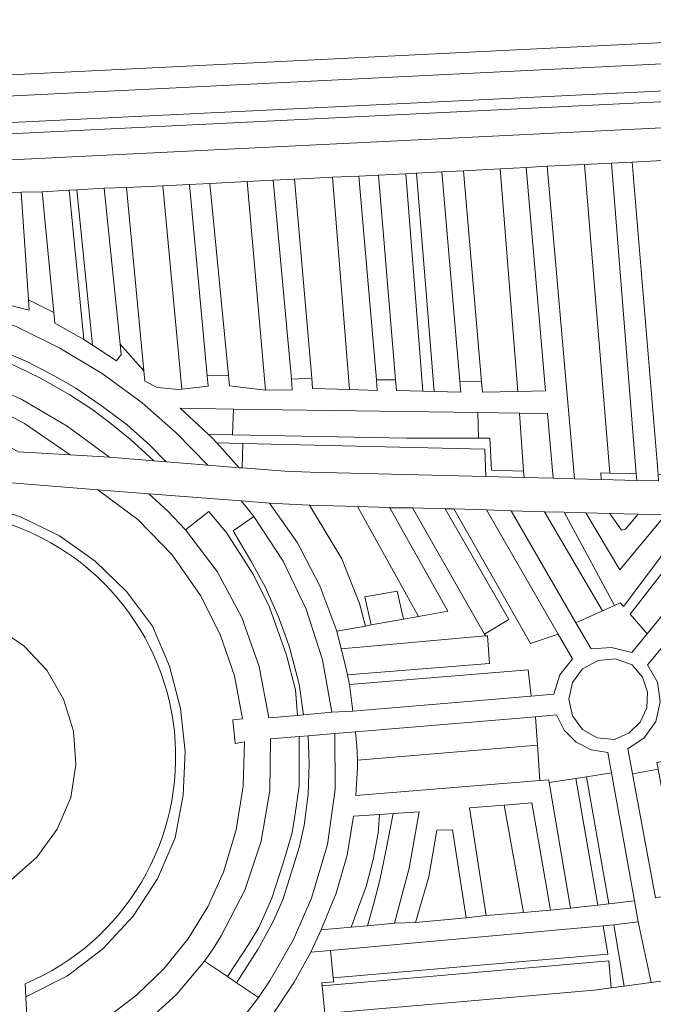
# Model space of a CAD drawing. Header units: metres. Extents: x 140853 to 145288, y 474558 to 480269.
# Tile 254 of 256: x 143736 to 143796, y 478835 to 478928. Entities that reach past the tile are written whole.
import ezdxf

# ---------------------------------------------------------------- set-up
doc = ezdxf.new("R2010")
doc.units = ezdxf.units.M
doc.header["$MEASUREMENT"] = 0
for name, color, linetype, lineweight in [('B-WE-GR-BEPLANTING_CULTUUR_BOSPLANTSOEN-G', 90, 'GR-PLANTSOEN', 18), ('B-WE-GR-BEPLANTING_CULTUUR_HEESTERS-G', 90, 'Continuous', 18), ('B-WE-GR-BEPLANTING_CULTUUR_VASTE PLANTENVAK-G', 90, 'Continuous', 18), ('B-WE-GR-GRAS_KRUIDENRIJK-G', 80, 'Continuous', 18), ('B-WE-GR-GROENVOORZIENING-G', 80, 'Continuous', 18), ('B-WE-VH-ONVERHARD-G', 252, 'Continuous', 18), ('B-WE-VH-VERHARDING_ASFALT-G', 252, 'Continuous', 18), ('B-WE-VH-VERHARDING_GESLOTEN-G', 7, 'Continuous', 18)]:
    doc.layers.add(name, color=color, linetype=linetype, lineweight=lineweight)
doc.linetypes.add('GR-PLANTSOEN', pattern='A,0,[179,NLCS.shx,S=2,R=0,X=0,Y=0],-4', length=4)

msp = doc.modelspace()

# ---------------------------------------------------------------- linework, layer by layer
at = {"layer": 'B-WE-GR-BEPLANTING_CULTUUR_BOSPLANTSOEN-G', "ltscale": 0.2, "flags": 128}
msp.add_lwpolyline([(143839.13, 478934.57), (143798.346, 478932.597), (143752.719, 478930.184), (143738.605, 478929.438), (143708.01, 478927.981), (143659.155, 478925.431), (143601.586, 478922.733), (143601.828, 478917.027), (143601.759, 478916.487), (143839.195, 478928.205), (143839.371, 478927.73), (143841.714, 478928.603), (143846.49, 478930.366), (143844.836, 478934.846), (143839.13, 478934.57)], close=True, dxfattribs=at)
at = {"layer": 'B-WE-GR-BEPLANTING_CULTUUR_HEESTERS-G', "ltscale": 0.2, "flags": 128}
for points in [[(143797.327, 478914.958), (143793.865, 478914.779), (143796.317, 478885.139), (143799.71, 478885.058), (143797.327, 478914.958)], [(143775.059, 478893.011), (143773.383, 478913.716), (143772.392, 478913.665), (143773.991, 478893.037), (143775.059, 478893.011)], [(143791.748, 478885.249), (143789.34, 478914.549), (143785.78, 478914.375), (143788.393, 478884.714), (143790.931, 478884.65), (143790.892, 478885.269), (143791.748, 478885.249)], [(143753.77, 478912.753), (143755.555, 478894.539), (143755.653, 478893.544), (143759.074, 478893.131), (143757.334, 478912.933), (143753.77, 478912.753)], [(143742.65, 478897.397), (143741.148, 478912.144), (143740.444, 478912.1), (143741.812, 478897.933), (143742.65, 478897.397)], [(143748.472, 478886.417), (143749.653, 478886.321), (143748.128, 478887.887), (143745.925, 478889.845), (143743.478, 478891.67), (143741.079, 478893.316), (143739.121, 478894.429), (143736.478, 478895.808), (143733.786, 478896.965), (143731.079, 478897.994), (143731.159, 478897.093), (143732.659, 478896.565), (143735.45, 478895.363), (143737.701, 478894.251), (143740.492, 478892.693), (143742.694, 478891.269), (143744.261, 478890.068), (143746.219, 478888.466), (143748.472, 478886.417)], [(143755.931, 478888.891), (143756.023, 478891.337), (143750.979, 478891.409), (143753.636, 478888.945), (143755.931, 478888.891)], [(143779.282, 478888.583), (143780.355, 478888.559), (143780.503, 478885.519), (143783.562, 478885.445), (143783.167, 478890.949), (143779.202, 478891.006), (143779.282, 478888.583)], [(143756.577, 478885.771), (143756.835, 478885.751), (143756.899, 478888.06), (143754.433, 478888.117), (143756.577, 478885.771)], [(143756.75, 478882.613), (143747.983, 478883.281), (143749.8, 478881.648), (143751.487, 478879.882), (143753.696, 478881.623), (143755.391, 478879.544), (143757.933, 478875.615), (143759.458, 478872.534), (143761.068, 478867.989), (143761.915, 478864.677), (143762.087, 478862.25), (143762.676, 478862.301), (143762.254, 478865.216), (143761.322, 478868.836), (143760.305, 478871.609), (143759.034, 478874.459), (143757.679, 478876.924), (143755.985, 478879.774), (143757.946, 478881.134), (143757.356, 478881.883), (143756.75, 478882.613)], [(143779.845, 478869.982), (143779.94, 478869.816), (143780.12, 478869.821), (143780.329, 478867.189), (143766.85, 478866.107), (143767.022, 478865.191), (143783.984, 478866.586), (143784.274, 478864.087), (143786.441, 478864.269), (143786.995, 478866.12), (143788.193, 478867.635), (143786.845, 478869.973), (143784.215, 478869.093), (143776.944, 478881.849), (143776.1, 478881.874), (143782.144, 478871.348), (143779.845, 478869.982)], [(143787.421, 478881.542), (143785.528, 478881.59), (143791.045, 478872.187), (143792.181, 478872.702), (143787.421, 478881.542)], [(143795.268, 478870.011), (143793.663, 478871.874), (143800.917, 478881.19), (143799.513, 478881.229), (143793.049, 478872.586), (143792.734, 478872.952), (143792.181, 478872.702), (143791.045, 478872.187), (143788.522, 478871.045), (143789.953, 478868.57), (143791.913, 478868.706), (143793.823, 478868.242), (143795.268, 478870.011)], [(143791.753, 478881.424), (143792.849, 478879.855), (143793.237, 478879.945), (143794.429, 478881.36), (143791.753, 478881.424)], [(143796.325, 478857.153), (143796.191, 478857.801), (143798.816, 478858.325), (143798.459, 478860.425), (143798.522, 478861.307), (143798.69, 478862.189), (143799.026, 478863.07), (143799.592, 478864.015), (143800.264, 478864.75), (143798.249, 478866.577), (143798.795, 478867.228), (143796.759, 478868.784), (143795.327, 478867.049), (143796.259, 478865.403), (143796.526, 478863.531), (143796.09, 478861.69), (143795.013, 478860.136), (143793.442, 478859.082), (143793.881, 478856.708), (143796.325, 478857.153)], [(143792.292, 478867.614), (143790.617, 478867.481), (143789.146, 478866.669), (143788.189, 478865.373), (143787.849, 478863.798), (143788.185, 478862.222), (143789.139, 478860.923), (143790.542, 478860.131), (143792.147, 478859.985), (143793.536, 478860.558), (143794.617, 478861.601), (143795.24, 478862.968), (143795.318, 478864.469), (143794.84, 478865.893), (143793.872, 478867.042), (143792.292, 478867.614)], [(143784.866, 478859.426), (143785.096, 478856.065), (143785.952, 478856.134), (143785.992, 478855.9), (143788.507, 478856.28), (143789.524, 478856.433), (143791.904, 478856.793), (143791.552, 478858.746), (143789.964, 478858.993), (143788.532, 478859.725), (143787.401, 478860.867), (143786.684, 478862.306), (143784.68, 478862.137), (143784.866, 478859.426)], [(143762.257, 478860.254), (143762.257, 478855.566), (143761.969, 478853.558), (143761.585, 478851.115), (143760.721, 478848.147), (143759.665, 478844.918), (143758.417, 478842.125), (143757.514, 478840.624), (143755.462, 478837.461), (143756.305, 478836.888), (143758.321, 478840.03), (143759.761, 478842.649), (143760.721, 478844.743), (143762.257, 478849.718), (143762.737, 478851.812), (143763.121, 478854.78), (143763.217, 478857.66), (143763.119, 478860.323), (143762.257, 478860.254)], [(143785.096, 478856.065), (143784.866, 478859.426), (143767.796, 478858.015), (143767.799, 478857.317), (143767.64, 478854.648), (143785.096, 478856.065)], [(143789.524, 478856.433), (143788.507, 478856.28), (143790.587, 478844.259), (143791.638, 478844.376), (143789.524, 478856.433)], [(143769.896, 478852.866), (143769.766, 478851.093), (143769.278, 478848.594), (143768.612, 478846.014), (143768.124, 478844.644), (143767.183, 478842.159), (143768.755, 478842.298), (143769.322, 478844.322), (143769.899, 478846.619), (143770.475, 478849.36), (143771.185, 478852.95), (143769.896, 478852.866)], [(143783.532, 478843.547), (143781.707, 478853.748), (143778.407, 478853.48), (143780.006, 478843.253), (143783.532, 478843.547)], [(143773.287, 478842.605), (143778.106, 478843.047), (143776.794, 478851.383), (143775.323, 478851.358), (143774.563, 478846.922), (143773.287, 478842.605)], [(143765.496, 478837.354), (143765.243, 478839.951), (143763.365, 478839.786), (143761.775, 478836.953), (143759.547, 478833.542), (143764.701, 478833.958), (143764.449, 478836.583), (143764.421, 478836.873), (143765.533, 478836.975), (143765.496, 478837.354)], [(143756.305, 478836.888), (143755.462, 478837.461), (143753.277, 478838.944), (143750.605, 478835.774), (143747.539, 478832.982), (143747.476, 478832.709), (143747.728, 478832.586), (143756.733, 478833.314), (143758.389, 478835.474), (143756.305, 478836.888)]]:
    msp.add_lwpolyline(points, close=True, dxfattribs=at)
at = {"layer": 'B-WE-GR-BEPLANTING_CULTUUR_VASTE PLANTENVAK-G', "ltscale": 0.2, "flags": 128}
for points in [[(143718.15, 478914.17), (143835.925, 478919.953), (143838.575, 478920.084), (143837.673, 478922.507), (143718.032, 478916.638), (143718.15, 478914.17)], [(143789.34, 478914.549), (143791.748, 478885.249), (143794.25, 478885.189), (143791.904, 478914.674), (143789.34, 478914.549)], [(143773.383, 478913.716), (143775.059, 478893.011), (143777.59, 478892.948), (143777.504, 478893.944), (143775.786, 478913.84), (143773.383, 478913.716)], [(143783.006, 478893.011), (143781.347, 478914.129), (143777.845, 478913.948), (143779.56, 478893.932), (143779.645, 478892.936), (143783.006, 478893.011)], [(143781.347, 478914.129), (143783.006, 478893.011), (143785.637, 478893.07), (143783.793, 478914.256), (143781.347, 478914.129)], [(143759.78, 478913.056), (143757.334, 478912.933), (143759.074, 478893.131), (143761.608, 478893.165), (143761.516, 478894.161), (143759.78, 478913.056)], [(143763.448, 478894.28), (143763.535, 478893.284), (143767.031, 478893.183), (143765.436, 478913.331), (143761.802, 478913.151), (143763.448, 478894.28)], [(143767.031, 478893.183), (143769.676, 478893.107), (143769.59, 478894.103), (143767.914, 478913.439), (143765.436, 478913.331), (143767.031, 478893.183)], [(143771.4, 478894.096), (143771.482, 478893.099), (143773.991, 478893.037), (143772.392, 478913.665), (143769.802, 478913.532), (143771.4, 478894.096)], [(143733.37, 478911.763), (143734.016, 478901.384), (143736.633, 478900.71), (143736.567, 478901.708), (143735.888, 478911.917), (143733.37, 478911.763)], [(143741.812, 478897.933), (143740.444, 478912.1), (143737.86, 478911.94), (143738.983, 478900.488), (143739.081, 478899.493), (143741.812, 478897.933)], [(143741.148, 478912.144), (143742.65, 478897.397), (143744.935, 478895.897), (143745.365, 478896.51), (143745.264, 478897.505), (143743.759, 478912.306), (143741.148, 478912.144)], [(143747.507, 478894.978), (143747.6, 478893.982), (143748.78, 478893.369), (143750.841, 478893.183), (143751.135, 478893.216), (143749.308, 478912.519), (143745.876, 478912.351), (143747.507, 478894.978)], [(143751.856, 478912.643), (143749.308, 478912.519), (143751.135, 478893.216), (143753.636, 478893.499), (143753.543, 478894.495), (143751.856, 478912.643)], [(143730.852, 478900.563), (143731.079, 478897.994), (143733.786, 478896.965), (143736.478, 478895.808), (143739.121, 478894.429), (143741.079, 478893.316), (143743.478, 478891.67), (143745.925, 478889.845), (143748.128, 478887.887), (143749.653, 478886.321), (143753.602, 478886.002), (143750.592, 478889.086), (143747.357, 478891.934), (143743.574, 478894.711), (143739.551, 478897.126), (143735.342, 478899.2), (143730.852, 478900.563)], [(143748.472, 478886.417), (143746.219, 478888.466), (143744.261, 478890.068), (143742.694, 478891.269), (143740.492, 478892.693), (143737.701, 478894.251), (143735.45, 478895.363), (143732.659, 478896.565), (143731.159, 478897.093), (143731.407, 478894.288), (143735.947, 478892.227), (143740.25, 478889.707), (143744.27, 478886.757), (143748.472, 478886.417)], [(143730.096, 478890.394), (143735.589, 478887.285), (143740.529, 478886.985), (143736.209, 478889.953), (143731.574, 478892.399), (143730.196, 478892.999), (143729.87, 478892.854), (143730.096, 478890.394)], [(143755.931, 478888.891), (143772.48, 478888.559), (143779.18, 478888.559), (143779.282, 478888.583), (143779.202, 478891.006), (143756.023, 478891.337), (143755.931, 478888.891)], [(143783.167, 478890.949), (143783.562, 478885.445), (143783.603, 478884.835), (143786.349, 478884.766), (143785.833, 478890.911), (143783.167, 478890.949)], [(143756.835, 478885.751), (143760.926, 478885.442), (143763.316, 478885.349), (143779.979, 478884.927), (143779.864, 478887.54), (143756.899, 478888.06), (143756.835, 478885.751)], [(143759.448, 478882.399), (143762.091, 478878.634), (143764.23, 478874.563), (143765.828, 478870.25), (143768.538, 478870.743), (143767.993, 478872.889), (143766.299, 478877.125), (143763.249, 478882.209), (143759.448, 478882.399)], [(143770.847, 478881.958), (143770.82, 478882.006), (143767.807, 478882.087), (143773.582, 478871.661), (143776.352, 478872.165), (143770.847, 478881.958)], [(143779.845, 478869.982), (143782.144, 478871.348), (143776.1, 478881.874), (143773.003, 478881.958), (143779.845, 478869.982)], [(143751.487, 478879.882), (143754.476, 478875.929), (143756.821, 478871.563), (143758.467, 478866.889), (143759.375, 478862.017), (143762.087, 478862.25), (143761.915, 478864.677), (143761.068, 478867.989), (143759.458, 478872.534), (143757.933, 478875.615), (143755.391, 478879.544), (143753.696, 478881.623), (143751.487, 478879.882)], [(143765.351, 478862.551), (143764.484, 478867.521), (143762.938, 478872.345), (143760.745, 478876.912), (143757.946, 478881.134), (143755.985, 478879.774), (143757.679, 478876.924), (143759.034, 478874.459), (143760.305, 478871.609), (143761.322, 478868.836), (143762.254, 478865.216), (143762.676, 478862.301), (143765.351, 478862.551)], [(143780.05, 478881.755), (143776.944, 478881.849), (143784.215, 478869.093), (143786.845, 478869.973), (143780.05, 478881.755)], [(143782.38, 478881.671), (143788.522, 478871.045), (143791.045, 478872.187), (143785.528, 478881.59), (143782.38, 478881.671)], [(143792.181, 478872.702), (143792.734, 478872.952), (143793.049, 478872.586), (143799.513, 478881.229), (143797.035, 478881.297), (143792.692, 478876.059), (143789.449, 478881.49), (143787.421, 478881.542), (143792.181, 478872.702)], [(143800.917, 478881.19), (143793.663, 478871.874), (143795.268, 478870.011), (143804.323, 478881.096), (143800.917, 478881.19)], [(143772.168, 478871.404), (143771.552, 478874.044), (143768.502, 478873.505), (143769.104, 478870.846), (143772.168, 478871.404)], [(143766.85, 478866.107), (143780.329, 478867.189), (143780.12, 478869.821), (143779.94, 478869.816), (143766.255, 478868.587), (143766.576, 478867.353), (143766.85, 478866.107)], [(143767.364, 478862.665), (143784.274, 478864.087), (143783.984, 478866.586), (143767.022, 478865.191), (143767.364, 478862.665)], [(143784.68, 478862.137), (143767.61, 478860.699), (143767.737, 478859.359), (143767.796, 478858.015), (143784.866, 478859.426), (143784.68, 478862.137)], [(143763.119, 478860.323), (143763.217, 478857.66), (143763.121, 478854.78), (143762.737, 478851.812), (143762.257, 478849.718), (143760.721, 478844.743), (143759.761, 478842.649), (143758.321, 478840.03), (143756.305, 478836.888), (143758.389, 478835.474), (143759.517, 478837.132), (143761.686, 478840.918), (143763.444, 478844.911), (143764.941, 478849.99), (143765.681, 478855.232), (143765.648, 478860.527), (143763.119, 478860.323)], [(143762.257, 478860.254), (143759.553, 478860.036), (143759.468, 478855.145), (143758.643, 478850.323), (143757.098, 478845.682), (143754.869, 478841.328), (143754.1, 478840.118), (143753.277, 478838.944), (143755.462, 478837.461), (143757.514, 478840.624), (143758.417, 478842.125), (143759.665, 478844.918), (143760.721, 478848.147), (143761.585, 478851.115), (143761.969, 478853.558), (143762.257, 478855.566), (143762.257, 478860.254)], [(143794.094, 478844.648), (143791.904, 478856.793), (143789.524, 478856.433), (143791.638, 478844.376), (143794.094, 478844.648)], [(143793.881, 478856.708), (143796.058, 478844.931), (143798.508, 478845.388), (143796.325, 478857.153), (143793.881, 478856.708)], [(143785.992, 478855.9), (143788.011, 478843.974), (143790.587, 478844.259), (143788.507, 478856.28), (143785.992, 478855.9)], [(143781.707, 478853.748), (143783.532, 478843.547), (143786.124, 478843.764), (143784.324, 478853.961), (143781.707, 478853.748)], [(143768.755, 478842.298), (143771.315, 478842.525), (143772.707, 478847.766), (143773.632, 478853.11), (143771.185, 478852.95), (143770.475, 478849.36), (143769.899, 478846.619), (143769.322, 478844.322), (143768.755, 478842.298)], [(143767.183, 478842.159), (143768.124, 478844.644), (143768.612, 478846.014), (143769.278, 478848.594), (143769.766, 478851.093), (143769.896, 478852.866), (143767.428, 478852.705), (143766.802, 478848.998), (143765.769, 478845.384), (143764.341, 478841.907), (143767.183, 478842.159)], [(143793.091, 478836.574), (143795.671, 478836.92), (143794.436, 478842.665), (143792.106, 478842.396), (143793.091, 478836.574)], [(143765.243, 478839.951), (143765.496, 478837.354), (143791.563, 478839.593), (143791.105, 478842.281), (143765.243, 478839.951)], [(143764.701, 478833.958), (143790.249, 478836.192), (143791.871, 478836.41), (143791.644, 478838.955), (143764.449, 478836.583), (143764.701, 478833.958)]]:
    msp.add_lwpolyline(points, close=True, dxfattribs=at)
at = {"layer": 'B-WE-GR-GRAS_KRUIDENRIJK-G', "ltscale": 0.2, "flags": 128}
msp.add_lwpolyline([(143717.978, 478917.717), (143836.783, 478923.464), (143835.825, 478926.036), (143717.855, 478920.214), (143717.978, 478917.717)], close=True, dxfattribs=at)
for points in [[(143744.675, 478834.073), (143746.824, 478835.698), (143749.427, 478838.2), (143751.693, 478841.012), (143753.584, 478844.088), (143755.07, 478847.379), (143756.279, 478851.397), (143756.945, 478855.54), (143757.057, 478859.735), (143756.176, 478859.604), (143755.961, 478861.848), (143756.88, 478861.92), (143756.113, 478865.999), (143754.775, 478869.929), (143752.894, 478873.629), (143750.215, 478877.49), (143746.944, 478880.866), (143743.169, 478883.666), (143732.186, 478884.56)], [(143731.88, 478882.359), (143735.824, 478881.118), (143739.531, 478879.294), (143742.907, 478876.911), (143745.868, 478874.03), (143748.341, 478870.72), (143749.955, 478866.921), (143750.993, 478862.926), (143751.431, 478858.822), (143751.261, 478854.698), (143750.486, 478850.644), (143748.811, 478846.758), (143746.501, 478843.212), (143743.622, 478840.11), (143740.26, 478837.541), (143736.321, 478835.541), (143736.502, 478831.642)], [(143734.892, 478846.634), (143737.366, 478848.793), (143739.295, 478851.449), (143740.581, 478854.47), (143741.075, 478857.608), (143740.847, 478860.776), (143739.911, 478863.811), (143738.314, 478866.557), (143736.138, 478868.871), (143733.496, 478870.634)]]:
    msp.add_lwpolyline(points, dxfattribs=at)
at = {"layer": 'B-WE-GR-GROENVOORZIENING-G', "ltscale": 0.2, "flags": 128}
for points in [[(143835.825, 478926.036), (143836.783, 478923.464), (143717.978, 478917.717), (143718.032, 478916.638), (143837.673, 478922.507), (143838.575, 478920.084), (143839.574, 478920.133), (143837.348, 478926.111), (143835.825, 478926.036)], [(143783.562, 478885.445), (143780.503, 478885.519), (143780.355, 478888.559), (143779.282, 478888.583), (143779.18, 478888.559), (143772.48, 478888.559), (143755.931, 478888.891), (143753.636, 478888.945), (143753.899, 478888.701), (143754.433, 478888.117), (143756.899, 478888.06), (143779.864, 478887.54), (143779.979, 478884.927), (143783.603, 478884.835), (143783.562, 478885.445)], [(143794.25, 478885.189), (143791.748, 478885.249), (143790.892, 478885.269), (143790.931, 478884.65), (143794.3, 478884.564), (143794.25, 478885.189)], [(143773.582, 478871.661), (143767.807, 478882.087), (143763.249, 478882.209), (143766.299, 478877.125), (143767.993, 478872.889), (143768.538, 478870.743), (143769.104, 478870.846), (143768.502, 478873.505), (143771.552, 478874.044), (143772.168, 478871.404), (143773.582, 478871.661)], [(143793.091, 478836.574), (143792.106, 478842.396), (143791.105, 478842.281), (143791.563, 478839.593), (143765.496, 478837.354), (143765.533, 478836.975), (143764.421, 478836.873), (143764.449, 478836.583), (143791.644, 478838.955), (143791.871, 478836.41), (143793.091, 478836.574)]]:
    msp.add_lwpolyline(points, close=True, dxfattribs=at)
msp.add_lwpolyline([(143731.667, 478881.244, -0.740106), (143736.263, 478836.791), (143736.263, 478836.791), (143736.321, 478835.541), (143736.321, 478835.541), (143740.26, 478837.541), (143743.622, 478840.11), (143746.501, 478843.212), (143748.811, 478846.758), (143750.486, 478850.644), (143751.261, 478854.698), (143751.431, 478858.822), (143750.993, 478862.926), (143749.955, 478866.921), (143748.341, 478870.72), (143745.868, 478874.03), (143742.907, 478876.911), (143739.531, 478879.294), (143735.824, 478881.118), (143731.88, 478882.359)], format="xyb", dxfattribs=at)
at = {"layer": 'B-WE-VH-ONVERHARD-G', "ltscale": 0.2, "flags": 128}
for points in [[(143768.538, 478870.743), (143765.828, 478870.25), (143766.255, 478868.587), (143779.94, 478869.816), (143779.845, 478869.982), (143773.003, 478881.958), (143770.847, 478881.958), (143776.352, 478872.165), (143773.582, 478871.661), (143772.168, 478871.404), (143769.104, 478870.846), (143768.538, 478870.743)], [(143797.035, 478881.297), (143794.429, 478881.36), (143793.237, 478879.945), (143792.849, 478879.855), (143791.753, 478881.424), (143789.449, 478881.49), (143792.692, 478876.059), (143797.035, 478881.297)]]:
    msp.add_lwpolyline(points, close=True, dxfattribs=at)
at = {"layer": 'B-WE-VH-VERHARDING_ASFALT-G', "ltscale": 0.2, "flags": 128}
msp.add_lwpolyline([(143728.608, 478827.456), (143736.152, 478828.074), (143743.111, 478828.645), (143742.755, 478832.15), (143741.228, 478832.026), (143736.502, 478831.642), (143736.321, 478835.541), (143736.263, 478836.791), (143736.263, 478836.791, 0.740106), (143731.667, 478881.244)], format="xyb", dxfattribs=at)
msp.add_lwpolyline([(143733.496, 478870.634), (143736.138, 478868.871), (143738.314, 478866.557), (143739.911, 478863.811), (143740.847, 478860.776), (143741.075, 478857.608), (143740.581, 478854.47), (143739.295, 478851.449), (143737.366, 478848.793), (143734.892, 478846.634)], dxfattribs=at)
at = {"layer": 'B-WE-VH-VERHARDING_GESLOTEN-G', "ltscale": 0.2, "flags": 128}
for points in [[(143859.993, 478834.762), (143864.011, 478834.951), (143864.574, 478835.012), (143865.118, 478835.171), (143865.377, 478835.285), (143865.745, 478835.498), (143866.082, 478835.757), (143867.507, 478834.737), (143868.621, 478836.617), (143866.931, 478837.542), (143866.808, 478838.058), (143860.187, 478866), (143856.82, 478880.206), (143856.001, 478882.915), (143855.756, 478883.728), (143839.371, 478927.73), (143839.195, 478928.205), (143601.759, 478916.487)], [(143717.855, 478920.214), (143835.825, 478926.036), (143837.348, 478926.111), (143839.574, 478920.133), (143838.575, 478920.084), (143835.925, 478919.953), (143718.15, 478914.17)], [(143733.37, 478911.763), (143735.888, 478911.917), (143737.86, 478911.94), (143740.444, 478912.1), (143741.148, 478912.144), (143743.759, 478912.306), (143745.876, 478912.351), (143749.308, 478912.519), (143751.856, 478912.643), (143753.77, 478912.753), (143757.334, 478912.933), (143759.78, 478913.056), (143761.802, 478913.151), (143765.436, 478913.331), (143767.914, 478913.439), (143769.802, 478913.532), (143772.392, 478913.665), (143773.383, 478913.716), (143775.786, 478913.84), (143777.845, 478913.948), (143781.347, 478914.129), (143783.793, 478914.256), (143785.78, 478914.375), (143789.34, 478914.549), (143791.904, 478914.674), (143793.865, 478914.779), (143797.327, 478914.958)], [(143735.342, 478899.2), (143739.551, 478897.126), (143743.574, 478894.711), (143747.357, 478891.934), (143750.592, 478889.086), (143753.602, 478886.002), (143756.577, 478885.771), (143754.433, 478888.117), (143753.899, 478888.701), (143753.636, 478888.945), (143750.979, 478891.409), (143756.023, 478891.337), (143779.202, 478891.006), (143783.167, 478890.949), (143785.833, 478890.911), (143786.349, 478884.766), (143788.393, 478884.714), (143785.78, 478914.375), (143783.793, 478914.256), (143785.637, 478893.07), (143783.006, 478893.011), (143779.645, 478892.936), (143779.56, 478893.932), (143777.504, 478893.944), (143777.59, 478892.948), (143775.059, 478893.011), (143773.991, 478893.037), (143771.482, 478893.099), (143771.4, 478894.096), (143769.59, 478894.103), (143769.676, 478893.107), (143767.031, 478893.183), (143763.535, 478893.284), (143763.448, 478894.28), (143761.516, 478894.161), (143761.608, 478893.165), (143759.074, 478893.131), (143755.653, 478893.544), (143755.555, 478894.539), (143753.543, 478894.495), (143753.636, 478893.499), (143751.135, 478893.216), (143751.135, 478893.216), (143750.841, 478893.183), (143748.78, 478893.369), (143747.6, 478893.982), (143747.507, 478894.978), (143745.264, 478897.505), (143745.365, 478896.51), (143744.935, 478895.897), (143742.65, 478897.397), (143741.812, 478897.933), (143739.081, 478899.493), (143738.983, 478900.488), (143736.567, 478901.708), (143736.633, 478900.71), (143734.016, 478901.384)], [(143796.369, 478884.512), (143794.3, 478884.564), (143790.931, 478884.65), (143788.393, 478884.714), (143786.349, 478884.766), (143783.603, 478884.835), (143779.979, 478884.927), (143763.316, 478885.349), (143760.926, 478885.442), (143756.835, 478885.751), (143756.577, 478885.771), (143753.602, 478886.002), (143749.653, 478886.321), (143748.472, 478886.417), (143744.27, 478886.757), (143740.529, 478886.985), (143735.589, 478887.285)], [(143732.186, 478884.56), (143743.169, 478883.666), (143747.983, 478883.281), (143756.75, 478882.613), (143759.448, 478882.399), (143763.249, 478882.209), (143767.807, 478882.087), (143770.82, 478882.006), (143770.847, 478881.958), (143773.003, 478881.958), (143776.1, 478881.874), (143776.944, 478881.849), (143780.05, 478881.755), (143782.38, 478881.671), (143785.528, 478881.59), (143787.421, 478881.542), (143789.449, 478881.49), (143791.753, 478881.424), (143794.429, 478881.36), (143797.035, 478881.297)], [(143804.323, 478881.096), (143795.268, 478870.011), (143793.823, 478868.242), (143791.913, 478868.706), (143789.953, 478868.57), (143788.522, 478871.045), (143782.38, 478881.671), (143780.05, 478881.755), (143786.845, 478869.973), (143788.193, 478867.635), (143786.995, 478866.12), (143786.441, 478864.269), (143784.274, 478864.087), (143767.364, 478862.665), (143765.351, 478862.551), (143762.676, 478862.301), (143762.676, 478862.301), (143762.087, 478862.25), (143759.375, 478862.017), (143758.467, 478866.889), (143756.821, 478871.563), (143754.476, 478875.929), (143751.487, 478879.882), (143749.8, 478881.648), (143747.983, 478883.281), (143743.169, 478883.666), (143746.944, 478880.866), (143750.215, 478877.49), (143752.894, 478873.629), (143754.775, 478869.929), (143756.113, 478865.999), (143756.88, 478861.92), (143755.961, 478861.848), (143756.176, 478859.604), (143757.057, 478859.735), (143756.945, 478855.54), (143756.279, 478851.397), (143755.07, 478847.379), (143753.584, 478844.088), (143751.693, 478841.012), (143749.427, 478838.2), (143746.824, 478835.698), (143744.675, 478834.073)], [(143796.259, 478865.403), (143795.327, 478867.049), (143796.759, 478868.784)], [(143747.539, 478832.982), (143750.605, 478835.774), (143753.277, 478838.944), (143754.1, 478840.118), (143754.869, 478841.328), (143757.098, 478845.682), (143758.643, 478850.323), (143759.468, 478855.145), (143759.553, 478860.036), (143762.257, 478860.254), (143763.119, 478860.323), (143765.648, 478860.527), (143767.61, 478860.699), (143784.68, 478862.137), (143786.684, 478862.306), (143787.401, 478860.867), (143788.532, 478859.725), (143789.964, 478858.993), (143791.552, 478858.746), (143791.904, 478856.793), (143794.094, 478844.648), (143794.436, 478842.665), (143795.671, 478836.92), (143797.704, 478837.193)], [(143796.058, 478844.931), (143793.881, 478856.708), (143793.442, 478859.082), (143795.013, 478860.136), (143796.09, 478861.69)], [(143759.547, 478833.542), (143761.775, 478836.953), (143763.365, 478839.786), (143764.341, 478841.907), (143765.769, 478845.384), (143766.802, 478848.998), (143767.428, 478852.705), (143769.896, 478852.866), (143771.185, 478852.95), (143773.632, 478853.11), (143772.707, 478847.766), (143771.315, 478842.525), (143773.287, 478842.605), (143774.563, 478846.922), (143775.323, 478851.358), (143776.794, 478851.383), (143778.106, 478843.047), (143780.006, 478843.253), (143778.407, 478853.48), (143781.707, 478853.748), (143784.324, 478853.961), (143786.124, 478843.764), (143788.011, 478843.974), (143785.992, 478855.9), (143785.952, 478856.134), (143785.096, 478856.065), (143767.64, 478854.648), (143767.799, 478857.317), (143767.796, 478858.015), (143767.737, 478859.359), (143767.61, 478860.699), (143765.648, 478860.527), (143765.681, 478855.232), (143764.941, 478849.99), (143763.444, 478844.911), (143761.686, 478840.918), (143759.517, 478837.132), (143758.389, 478835.474), (143756.733, 478833.314)], [(143797.704, 478837.193), (143795.671, 478836.92), (143793.091, 478836.574), (143791.871, 478836.41), (143790.249, 478836.192), (143764.701, 478833.958)]]:
    msp.add_lwpolyline(points, dxfattribs=at)
for points in [[(143794.3, 478884.564), (143796.369, 478884.512), (143796.317, 478885.139), (143793.865, 478914.779), (143791.904, 478914.674), (143794.25, 478885.189), (143794.3, 478884.564)], [(143775.786, 478913.84), (143777.504, 478893.944), (143779.56, 478893.932), (143777.845, 478913.948), (143775.786, 478913.84)], [(143755.555, 478894.539), (143753.77, 478912.753), (143751.856, 478912.643), (143753.543, 478894.495), (143755.555, 478894.539)], [(143761.516, 478894.161), (143763.448, 478894.28), (143761.802, 478913.151), (143759.78, 478913.056), (143761.516, 478894.161)], [(143771.4, 478894.096), (143769.802, 478913.532), (143767.914, 478913.439), (143769.59, 478894.103), (143771.4, 478894.096)], [(143736.567, 478901.708), (143738.983, 478900.488), (143737.86, 478911.94), (143735.888, 478911.917), (143736.567, 478901.708)], [(143745.264, 478897.505), (143747.507, 478894.978), (143745.876, 478912.351), (143743.759, 478912.306), (143745.264, 478897.505)], [(143744.27, 478886.757), (143740.25, 478889.707), (143735.947, 478892.227), (143731.407, 478894.288), (143731.574, 478892.399), (143736.209, 478889.953), (143740.529, 478886.985), (143744.27, 478886.757)], [(143759.448, 478882.399), (143756.75, 478882.613), (143757.356, 478881.883), (143757.946, 478881.134), (143760.745, 478876.912), (143762.938, 478872.345), (143764.484, 478867.521), (143765.351, 478862.551), (143767.364, 478862.665), (143767.022, 478865.191), (143766.85, 478866.107), (143766.576, 478867.353), (143766.255, 478868.587), (143765.828, 478870.25), (143764.23, 478874.563), (143762.091, 478878.634), (143759.448, 478882.399)], [(143792.292, 478867.614), (143793.872, 478867.042), (143794.84, 478865.893), (143795.318, 478864.469), (143795.24, 478862.968), (143794.617, 478861.601), (143793.536, 478860.558), (143792.147, 478859.985), (143790.542, 478860.131), (143789.139, 478860.923), (143788.185, 478862.222), (143787.849, 478863.798), (143788.189, 478865.373), (143789.146, 478866.669), (143790.617, 478867.481), (143792.292, 478867.614)], [(143771.315, 478842.525), (143768.755, 478842.298), (143767.183, 478842.159), (143764.341, 478841.907), (143763.365, 478839.786), (143765.243, 478839.951), (143791.105, 478842.281), (143792.106, 478842.396), (143794.436, 478842.665), (143794.094, 478844.648), (143791.638, 478844.376), (143790.587, 478844.259), (143788.011, 478843.974), (143786.124, 478843.764), (143783.532, 478843.547), (143780.006, 478843.253), (143778.106, 478843.047), (143773.287, 478842.605), (143771.315, 478842.525)]]:
    msp.add_lwpolyline(points, close=True, dxfattribs=at)

doc.saveas('drawing.dxf')
